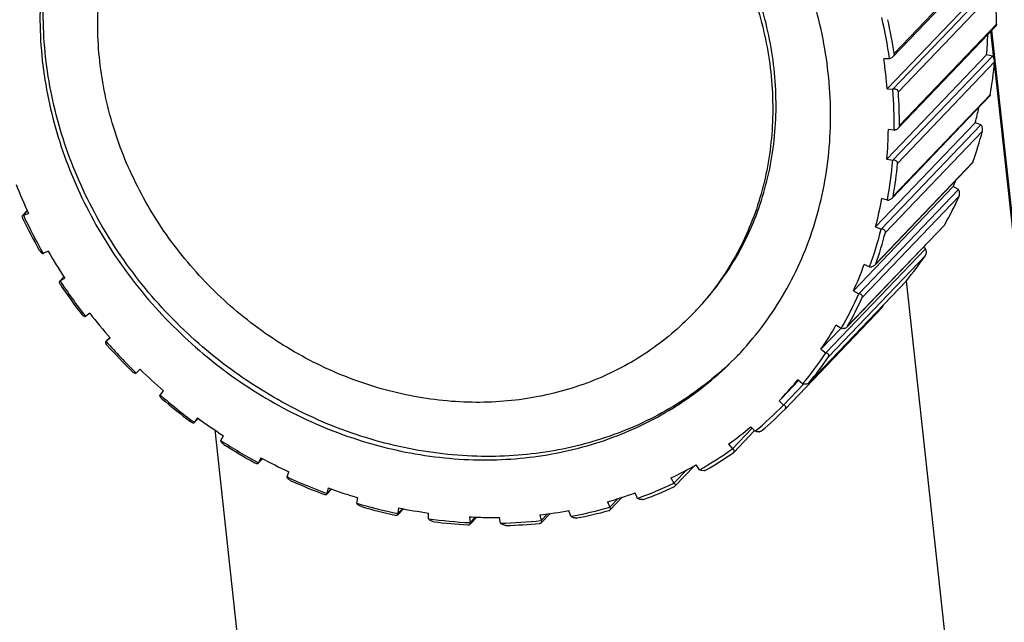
# Model space of a CAD drawing. Header units: millimetres. Extents: x 26 to 553, y 35 to 400.
# Tile 29 of 43: x 433 to 453, y 277 to 289. Entities that reach past the tile are written whole.
import ezdxf

# ---------------------------------------------------------------- set-up
doc = ezdxf.new("R2010")
doc.units = ezdxf.units.MM
doc.header["$LTSCALE"] = 32.67
doc.layers.add('20_ALL_FEATURES', color=7, linetype='CONTINUOUS')

msp = doc.modelspace()

# ---------------------------------------------------------------- linework, layer by layer
at = {"layer": '20_ALL_FEATURES', "color": 7}
for p, q in [((452.3526, 290.2475), (450.4322, 288.2391)), ((450.4579, 288.3055), (452.3607, 290.2954)), ((452.2753, 289.6546), (450.3204, 287.6101)), ((450.4335, 287.6045), (452.3884, 289.649)), ((452.4432, 289.5423), (450.5404, 287.5524)), ((450.5609, 286.8912), (452.4637, 288.8812)), ((452.4518, 288.842), (450.5371, 286.8395)), ((452.4145, 288.2118), (452.3564, 288.7422)), ((454.2178, 271.9432), (452.3755, 288.7621)), ((450.3682, 288.2011), (450.2559, 288.1992)), ((452.2715, 288.2791), (450.3166, 286.2347)), ((450.4296, 286.2116), (452.3845, 288.256)), ((452.4274, 288.1392), (450.5246, 286.1492)), ((452.3846, 288.256), (452.2715, 288.2791)), ((454.1007, 272.8187), (452.4251, 288.1153)), ((450.3204, 287.6101), (450.4335, 287.6045)), ((452.33, 287.4659), (450.4199, 285.4684)), ((450.4403, 285.5061), (452.3431, 287.496)), ((452.0495, 286.9483), (450.0946, 284.9039)), ((452.1598, 286.9082), (452.0495, 286.9483)), ((450.2049, 284.8638), (452.1598, 286.9082)), ((452.1889, 286.7834), (450.2861, 284.7935)), ((450.4584, 286.7993), (450.3449, 286.815)), ((450.0993, 284.1841), (452.002, 286.1741)), ((450.3166, 286.2347), (450.4296, 286.2116)), ((451.9899, 286.1531), (450.0853, 284.1613)), ((451.615, 285.6949), (449.66, 283.6505)), ((449.7647, 283.5944), (451.7196, 285.6388)), ((451.7197, 285.6388), (451.615, 285.6949)), ((451.7337, 285.5085), (449.8309, 283.5186)), ((450.327, 285.4282), (450.2152, 285.4612)), ((433.4575, 285.2248), (433.3667, 285.1298)), ((433.4605, 285.2184), (433.3805, 285.1347)), ((433.3805, 285.1347), (433.4823, 285.1714)), ((451.4402, 284.936), (449.5361, 282.9447)), ((449.5461, 282.958), (451.4489, 284.9479)), ((450.0946, 284.9039), (450.2049, 284.8638)), ((433.8686, 284.4287), (433.7718, 284.3826)), ((449.1201, 282.4346), (451.075, 284.479)), ((451.075, 284.479), (451.0328, 284.5099)), ((451.073, 284.3457), (449.1702, 282.3558)), ((449.9773, 284.1216), (449.8699, 284.1711)), ((434.175, 283.9279), (434.0933, 283.8424)), ((434.1765, 283.9258), (434.1008, 283.8466)), ((434.1008, 283.8466), (434.1935, 283.8996)), ((451.9949, 272.0136), (450.6984, 283.8492)), ((450.6942, 283.8443), (448.7913, 281.8543)), ((448.7944, 281.8578), (450.6972, 283.8478)), ((449.66, 283.6505), (449.7647, 283.5944)), ((450.224, 283.3246), (448.3212, 281.3347)), ((434.6852, 283.212), (434.5988, 283.1502)), ((449.4142, 282.9139), (449.0235, 282.5053)), ((449.4178, 282.9116), (449.3175, 282.9763)), ((435.0755, 282.7391), (434.9998, 282.6599)), ((435.0758, 282.7388), (435.0022, 282.6619)), ((435.0022, 282.6619), (435.0836, 282.7298)), ((449.0235, 282.5053), (449.1201, 282.4346)), ((435.6686, 282.1142), (435.5947, 282.0385)), ((448.5834, 281.8962), (448.2527, 281.5504)), ((448.2868, 281.413), (448.6801, 281.8243)), ((448.6623, 281.8281), (448.5715, 281.9065)), ((436.0627, 281.6099), (436.1307, 281.691)), ((448.2007, 281.4966), (448.2868, 281.413)), ((436.8097, 281.1516), (436.7324, 281.0708)), ((436.7946, 281.1626), (436.735, 281.0747)), ((436.735, 281.0747), (436.809, 281.1521)), ((448.3203, 281.3338), (448.3212, 281.3347)), ((447.2854, 280.5548), (447.6739, 280.9611)), ((447.7295, 280.8977), (447.6505, 280.9878)), ((437.1342, 280.9239), (438.0857, 272.2376)), ((437.256, 280.7163), (437.309, 280.8087)), ((447.7179, 280.9109), (447.311, 280.4854)), ((447.2119, 280.6492), (447.2854, 280.5548)), ((438.0354, 280.3805), (437.9917, 280.2826)), ((438.0717, 280.3611), (437.9875, 280.2731)), ((437.9917, 280.2826), (438.0684, 280.3629)), ((446.5437, 280.2241), (446.1596, 279.8225)), ((446.6423, 280.1433), (446.5769, 280.2429)), ((438.5528, 280.0032), (438.5894, 280.1046)), ((446.1405, 279.881), (446.3858, 280.1375)), ((446.0815, 279.9839), (446.1405, 279.881)), ((439.424, 279.7642), (439.3296, 279.6655)), ((439.3605, 279.7871), (439.3337, 279.6817)), ((439.3337, 279.6817), (439.4155, 279.7673)), ((445.1274, 279.6049), (444.8911, 279.3578)), ((445.4274, 279.5836), (445.3774, 279.6902)), ((439.9211, 279.4882), (439.9405, 279.5961)), ((444.8372, 279.5172), (444.8803, 279.4083)), ((444.8803, 279.4083), (445.0426, 279.578)), ((440.8353, 279.3777), (440.7255, 279.2629)), ((440.7372, 279.3972), (440.728, 279.2867)), ((440.728, 279.2867), (440.8182, 279.381)), ((441.3274, 279.1839), (441.329, 279.2956)), ((442.1318, 279.2202), (442.1404, 279.1075)), ((442.1404, 279.1075), (442.2435, 279.2154)), ((443.5097, 279.2605), (443.5359, 279.1483)), ((443.5359, 279.1483), (443.6603, 279.2785)), ((443.7111, 279.2851), (443.5409, 279.1071)), ((444.1148, 279.2322), (444.0813, 279.3433)), ((442.2739, 279.2143), (442.1409, 279.0752)), ((442.7368, 279.0979), (442.7207, 279.2107))]:
    msp.add_line(p, q, dxfattribs=at)
for centre, radius, start, end in [((443.5466, 288.9365), 8.9172, 359.64425, 3.89512), ((441.0432, 286.8661), 9.4201, 8.14769, 13.14527), ((441.0703, 286.8839), 9.4946, 8.61119, 12.68176), ((443.8491, 288.9815), 8.4516, 355.233, 357.94348), ((441.3142, 286.9216), 9.0325, 4.37137, 8.13116), ((444.0512, 288.9092), 8.4115, 350.32778, 354.74723), ((441.5706, 286.9277), 8.8887, 359.17238, 4.367), ((441.6024, 286.9453), 8.9586, 359.65408, 3.88529), ((444.3136, 288.9135), 7.9816, 345.74665, 347.93537), ((441.8317, 286.9407), 8.5142, 355.24328, 359.15415), ((450.4338, 286.9452), 0.148, 279.54996, 284.35913), ((444.4691, 288.8171), 7.9832, 340.6657, 345.24136), ((442.0758, 286.9074), 8.3828, 349.83657, 355.23844), ((442.1114, 286.9242), 8.4488, 350.33753, 354.73748), ((444.6662, 288.7979), 7.6101, 335.93678, 336.93394), ((442.5511, 289.4244), 10.0166, 201.61519, 205.12514), ((442.2959, 286.8835), 8.0461, 345.75695, 349.81839), ((444.7595, 288.6996), 7.6696, 330.71441, 335.41305), ((442.7832, 289.5688), 10.4324, 205.57085, 209.39464), ((442.749, 289.5302), 10.3484, 205.13501, 209.83047), ((442.4996, 286.8203), 7.9498, 340.15497, 345.7521), ((442.5379, 286.8359), 8.0129, 340.6742, 345.23287), ((442.8731, 289.5923), 10.38, 209.83198, 213.26005), ((444.9063, 288.609), 7.4969, 320.57306, 325.34241), ((442.6556, 286.7771), 7.6706, 335.94547, 340.139), ((443.0029, 289.6866), 10.6467, 213.26576, 217.87415), ((443.0405, 289.7268), 10.7346, 213.69376, 217.44615), ((450.6499, 283.8866), 0.0612, 316.32179, 320.60236), ((442.7995, 286.704), 7.6279, 330.18627, 335.94119), ((442.8391, 286.7186), 7.6893, 330.72043, 335.40703), ((442.5829, 286.972), 5.4447, 316.28227, 317.2744), ((443.0533, 289.7203), 10.6011, 217.87452, 221.25536), ((442.8804, 286.6666), 7.4198, 325.88643, 330.1748), ((435.0097, 282.6504), 0.0138, 123.09646, 136.22497), ((443.1106, 289.7745), 10.7859, 221.2567, 225.82654), ((443.1505, 289.8162), 10.8764, 221.68139, 225.40185), ((442.8414, 286.8553), 6.3772, 315.43521, 315.85314), ((442.9574, 286.6096), 7.4438, 320.03213, 325.88335), ((442.9971, 286.6239), 7.505, 320.57561, 325.33986), ((443.0953, 289.7583), 10.6578, 225.82619, 229.19539), ((442.9649, 286.6066), 7.3162, 316.28328, 320.02658), ((448.7455, 281.8981), 0.0634, 316.24707, 320.52711), ((443.088, 289.7467), 10.7501, 229.19274, 233.77392), ((442.9689, 286.6029), 7.3107, 315.69577, 316.28234), ((443.1288, 289.7894), 10.8419, 229.61876, 233.34789), ((442.9789, 286.594), 7.4173, 309.82726, 315.69298), ((443.0212, 289.6615), 10.5357, 233.77201, 237.16813), ((443.0184, 286.6084), 7.4787, 310.37223, 315.14801), ((448.2787, 281.3753), 0.0587, 316.26118, 319.59111), ((442.9354, 286.6415), 7.3619, 305.51439, 309.82735), ((442.9735, 289.5748), 10.5434, 237.16073, 241.80275), ((443.014, 289.6174), 10.635, 237.59267, 241.3708), ((442.8822, 289.4197), 10.2567, 241.7998, 245.25786), ((442.9079, 286.6884), 7.5355, 299.70755, 305.51498), ((442.9455, 286.7055), 7.6003, 300.24785, 304.97469), ((442.8298, 286.808), 7.5592, 295.47807, 299.71655), ((442.8192, 289.2562), 10.1892, 245.24645, 249.99651), ((442.8585, 289.2973), 10.2789, 245.68867, 249.55427), ((442.7831, 286.926), 7.8041, 289.80563, 295.48049), ((442.8195, 286.9465), 7.8724, 290.33395, 294.95218), ((442.7302, 289.0417), 9.849, 249.99265, 253.54602), ((442.702, 287.1132), 7.8904, 285.70029, 289.81997), ((442.6786, 288.8157), 9.7266, 253.53117, 258.43159), ((442.7163, 288.8539), 9.813, 253.98758, 257.97519), ((442.6619, 287.2984), 8.196, 280.21073, 285.70411), ((442.6144, 288.564), 9.3571, 258.42707, 262.1043), ((442.5702, 288.1068), 8.8975, 267.17557, 269.07641), ((442.6026, 287.5387), 8.3278, 276.25374, 280.22823), ((442.6976, 287.3232), 8.2687, 280.72237, 285.19246), ((442.5946, 288.3012), 9.2049, 262.08696, 267.17141), ((442.631, 288.3353), 9.2871, 262.56061, 266.69803), ((442.1029, 279.1837), 0.1202, 266.77711, 268.24226), ((442.5687, 287.9957), 8.7864, 269.07439, 270.99123), ((442.5899, 287.7743), 8.6776, 270.96983, 276.25837), ((442.8462, 279.1688), 0.1173, 269.87827, 271.39146), ((442.6256, 287.8038), 8.7551, 271.46223, 275.76569)]:
    msp.add_arc(centre, radius, start, end, dxfattribs=at)
for points, knots in [([(449.1653, 287.9227), (449.1094, 288.4325), (448.8951, 289.454), (448.2936, 290.9108), (447.4318, 292.2577), (446.3428, 293.4435), (445.0675, 294.4237), (443.6543, 295.1612), (442.3978, 295.5521), (441.3784, 295.7176), (440.8681, 295.751), (440.6145, 295.7551)], [0, 0, 0, 0, 0.1220922, 0.2467705, 0.3733362, 0.5008391, 0.6282073, 0.7543865, 0.8784771, 0.9396001, 1, 1, 1, 1]), ([(448.1027, 288.009), (448.055, 288.4442), (447.872, 289.3162), (447.3585, 290.5598), (446.6229, 291.7096), (445.6932, 292.7219), (444.6047, 293.5586), (443.3979, 294.1882), (442.119, 294.5864), (441.2383, 294.6882), (440.8032, 294.6952)], [0, 0, 0, 0, 0.1221092, 0.2468048, 0.3733881, 0.5009087, 0.6282946, 0.7544913, 0.8785992, 1, 1, 1, 1]), ([(440.738, 294.6271), (441.1732, 294.6201), (442.0538, 294.5183), (443.3328, 294.1201), (444.5395, 293.4905), (445.628, 292.6537), (446.5577, 291.6415), (447.2934, 290.4917), (447.8068, 289.2481), (447.9898, 288.376), (448.0375, 287.9409)], [0, 0, 0, 0, 0.1214008, 0.2455086, 0.3717054, 0.4990913, 0.6266119, 0.7531952, 0.8778908, 1, 1, 1, 1]), ([(435.5323, 293.7139), (435.3637, 293.5376), (435.046, 293.1647), (434.6358, 292.5533), (434.2956, 291.8958), (434.029, 291.1989), (433.8386, 290.4699), (433.7264, 289.7163), (433.6933, 288.9458), (433.7241, 288.4293), (433.7524, 288.1709)], [0, 0, 0, 0, 0.1217937, 0.2439403, 0.3667749, 0.4905998, 0.6156699, 0.7421827, 0.870271, 1, 1, 1, 1]), ([(433.8176, 288.2391), (433.7897, 288.4933), (433.759, 289.0016), (433.7897, 289.7599), (433.897, 290.5021), (434.08, 291.2209), (434.337, 291.9091), (434.6654, 292.5597), (435.0619, 293.1662), (435.3694, 293.5375), (435.5328, 293.7134)], [0, 0, 0, 0, 0.1296866, 0.257759, 0.3842787, 0.5093717, 0.6332257, 0.7560837, 0.8782345, 1, 1, 1, 1]), ([(434.8802, 288.1528), (434.856, 288.3733), (434.8297, 288.8142), (434.8579, 289.4719), (434.9538, 290.1153), (435.1163, 290.7376), (435.3439, 291.3325), (435.6343, 291.8938), (435.9844, 292.4157), (436.2556, 292.7341), (436.3996, 292.8846)], [0, 0, 0, 0, 0.1297293, 0.2578173, 0.3843301, 0.5094002, 0.6332251, 0.7560597, 0.8782063, 1, 1, 1, 1]), ([(452.4637, 288.8812), (452.4636, 288.8731), (452.4622, 288.8591), (452.4558, 288.8462), (452.4518, 288.842)], [0, 0, 0, 0, 0.5849167, 1, 1, 1, 1]), ([(450.4579, 288.3055), (450.4597, 288.2936), (450.4552, 288.2682), (450.4407, 288.248), (450.4322, 288.2391)], [0, 0, 0, 0, 0.4942382, 1, 1, 1, 1]), ([(433.7524, 288.1709), (433.8083, 287.6612), (434.0226, 286.6397), (434.6241, 285.1829), (435.4859, 283.836), (436.5749, 282.6502), (437.8502, 281.67), (439.2634, 280.9325), (440.5199, 280.5416), (441.5393, 280.3761), (442.0496, 280.3426), (442.3032, 280.3386)], [0, 0, 0, 0, 0.1220922, 0.2467705, 0.3733362, 0.5008391, 0.6282073, 0.7543865, 0.8784771, 0.9396001, 1, 1, 1, 1]), ([(442.3684, 280.4067), (442.1147, 280.4108), (441.6045, 280.4442), (440.585, 280.6097), (439.3285, 281.0007), (437.9153, 281.7381), (436.6401, 282.7184), (435.551, 283.9041), (434.6893, 285.251), (434.0878, 286.7078), (433.8734, 287.7294), (433.8176, 288.2391)], [0, 0, 0, 0, 0.0603999, 0.1215229, 0.2456135, 0.3717927, 0.4991609, 0.6266637, 0.7532295, 0.8779077, 1, 1, 1, 1]), ([(442.1796, 281.4666), (441.7445, 281.4736), (440.8639, 281.5754), (439.5849, 281.9736), (438.3782, 282.6032), (437.2896, 283.44), (436.36, 284.4522), (435.6243, 285.602), (435.1108, 286.8456), (434.9279, 287.7176), (434.8802, 288.1528)], [0, 0, 0, 0, 0.1214008, 0.2455086, 0.3717054, 0.4990913, 0.6266119, 0.7531952, 0.8778908, 1, 1, 1, 1]), ([(450.4322, 288.2391), (450.4277, 288.2344), (450.4091, 288.2178), (450.386, 288.2062), (450.3682, 288.2011)], [0, 0, 0, 0, 0.2569585, 1, 1, 1, 1]), ([(452.4274, 288.1392), (452.4285, 288.1516), (452.4266, 288.1763), (452.4166, 288.2094), (452.4026, 288.2363), (452.3907, 288.2506), (452.3845, 288.256)], [0, 0, 0, 0, 0.2925477, 0.5710923, 0.8072539, 1, 1, 1, 1]), ([(448.0375, 287.9409), (448.0612, 287.7245), (448.0874, 287.2918), (448.0616, 286.6463), (447.9707, 286.0143), (447.8155, 285.4022), (447.5976, 284.8161), (447.3189, 284.2617), (446.9824, 283.7447), (446.7214, 283.4279), (446.5827, 283.2778)], [0, 0, 0, 0, 0.1296795, 0.2577487, 0.3842694, 0.5093662, 0.6332252, 0.7560873, 0.878239, 1, 1, 1, 1]), ([(446.5833, 283.2773), (446.7272, 283.4278), (446.9984, 283.7461), (447.3486, 284.268), (447.639, 284.8293), (447.8666, 285.4242), (448.0291, 286.0465), (448.1249, 286.6899), (448.1531, 287.3476), (448.1268, 287.7885), (448.1027, 288.009)], [0, 0, 0, 0, 0.1217937, 0.2439402, 0.3667749, 0.4905998, 0.6156699, 0.7421826, 0.8702707, 1, 1, 1, 1]), ([(447.3854, 282.3798), (447.554, 282.5561), (447.8717, 282.929), (448.2819, 283.5404), (448.6221, 284.1979), (448.8887, 284.8948), (449.0791, 285.6238), (449.1913, 286.3774), (449.2243, 287.1479), (449.1936, 287.6644), (449.1653, 287.9227)], [0, 0, 0, 0, 0.1217937, 0.2439403, 0.3667749, 0.4905998, 0.6156699, 0.7421827, 0.870271, 1, 1, 1, 1]), ([(450.5404, 287.5524), (450.5401, 287.5582), (450.5374, 287.5695), (450.5253, 287.5886), (450.5009, 287.6039), (450.4674, 287.6096), (450.4447, 287.6071), (450.4335, 287.6045)], [0, 0, 0, 0, 0.1298956, 0.2543376, 0.4962771, 0.7435902, 1, 1, 1, 1]), ([(452.3431, 287.496), (452.3417, 287.4878), (452.3385, 287.4769), (452.3319, 287.4679), (452.33, 287.4659)], [0, 0, 0, 0, 0.7492287, 1, 1, 1, 1]), ([(450.5371, 286.8395), (450.5325, 286.8348), (450.5131, 286.8178), (450.489, 286.8066), (450.4705, 286.8019)], [0, 0, 0, 0, 0.2579095, 1, 1, 1, 1]), ([(450.5609, 286.8912), (450.5608, 286.8818), (450.5555, 286.8624), (450.5439, 286.8466), (450.5371, 286.8395)], [0, 0, 0, 0, 0.4909847, 1, 1, 1, 1]), ([(452.1889, 286.7834), (452.1921, 286.7954), (452.1936, 286.8204), (452.1876, 286.8552), (452.1763, 286.8849), (452.1656, 286.9015), (452.1598, 286.9082)], [0, 0, 0, 0, 0.2815753, 0.5571605, 0.7975955, 1, 1, 1, 1]), ([(450.5246, 286.1492), (450.5251, 286.1549), (450.5243, 286.1661), (450.5156, 286.186), (450.4943, 286.2037), (450.4629, 286.2128), (450.4408, 286.2128), (450.4296, 286.2116)], [0, 0, 0, 0, 0.1310751, 0.2548981, 0.4940682, 0.7408252, 1, 1, 1, 1]), ([(452.002, 286.1741), (452.0013, 286.1719), (451.9983, 286.1644), (451.994, 286.1574), (451.9899, 286.1531)], [0, 0, 0, 0, 0.2792613, 1, 1, 1, 1]), ([(451.7337, 285.5085), (451.7388, 285.5197), (451.744, 285.5444), (451.7423, 285.5802), (451.7341, 285.6122), (451.725, 285.6309), (451.7196, 285.6388)], [0, 0, 0, 0, 0.272309, 0.5449898, 0.7889526, 1, 1, 1, 1]), ([(450.327, 285.4282), (450.3293, 285.4283), (450.3387, 285.4291), (450.3481, 285.4307), (450.355, 285.4325)], [0, 0, 0, 0, 0.2459975, 1, 1, 1, 1]), ([(450.4199, 285.4684), (450.4154, 285.4637), (450.3965, 285.4474), (450.3729, 285.4369), (450.355, 285.4325)], [0, 0, 0, 0, 0.2573296, 1, 1, 1, 1]), ([(450.4403, 285.5061), (450.4397, 285.5026), (450.4359, 285.4887), (450.4274, 285.4763), (450.4199, 285.4684)], [0, 0, 0, 0, 0.2413893, 1, 1, 1, 1]), ([(433.3726, 285.0659), (433.3691, 285.0733), (433.3637, 285.087), (433.3594, 285.1083), (433.3614, 285.1243), (433.3667, 285.1298)], [0, 0, 0, 0, 0.3674931, 0.6534438, 1, 1, 1, 1]), ([(433.3667, 285.1298), (433.3683, 285.1316), (433.3728, 285.1344), (433.3779, 285.1349), (433.3805, 285.1347)], [0, 0, 0, 0, 0.4838906, 1, 1, 1, 1]), ([(450.2861, 284.7935), (450.2875, 284.7988), (450.2886, 284.8097), (450.2835, 284.8298), (450.2657, 284.8494), (450.2368, 284.8614), (450.2157, 284.8638), (450.2049, 284.8638)], [0, 0, 0, 0, 0.1331428, 0.2566755, 0.4925914, 0.7381775, 1, 1, 1, 1]), ([(451.4489, 284.9479), (451.4482, 284.9468), (451.4457, 284.9425), (451.4427, 284.9386), (451.4402, 284.936)], [0, 0, 0, 0, 0.2647096, 1, 1, 1, 1]), ([(433.6938, 284.4483), (433.7019, 284.434), (433.7191, 284.4111), (433.7413, 284.3928), (433.7519, 284.3875)], [0, 0, 0, 0, 0.5830476, 1, 1, 1, 1]), ([(451.073, 284.3457), (451.08, 284.3558), (451.0887, 284.3796), (451.0915, 284.4158), (451.0869, 284.4496), (451.0796, 284.4701), (451.075, 284.479)], [0, 0, 0, 0, 0.2647437, 0.5346014, 0.7813668, 1, 1, 1, 1]), ([(433.7519, 284.3875), (433.7537, 284.3866), (433.7599, 284.3838), (433.7669, 284.3821), (433.7718, 284.3826)], [0, 0, 0, 0, 0.2956631, 1, 1, 1, 1]), ([(449.9773, 284.1216), (449.9808, 284.1214), (449.9953, 284.1211), (450.0099, 284.123), (450.0206, 284.1256)], [0, 0, 0, 0, 0.2424197, 1, 1, 1, 1]), ([(450.0834, 284.1594), (450.0792, 284.1549), (450.0609, 284.1393), (450.038, 284.1297), (450.0206, 284.1256)], [0, 0, 0, 0, 0.2550578, 1, 1, 1, 1]), ([(450.0993, 284.1841), (450.0985, 284.1819), (450.0946, 284.1728), (450.0886, 284.1648), (450.0834, 284.1594)], [0, 0, 0, 0, 0.2406973, 1, 1, 1, 1]), ([(434.1092, 283.7718), (434.1039, 283.7797), (434.0972, 283.7916), (434.0912, 283.8075), (434.0875, 283.8223), (434.0875, 283.8364), (434.0933, 283.8424)], [0, 0, 0, 0, 0.3804535, 0.5377915, 0.670133, 1, 1, 1, 1]), ([(434.0933, 283.8424), (434.0947, 283.844), (434.0973, 283.8456), (434.1, 283.8464), (434.1008, 283.8466)], [0, 0, 0, 0, 0.7407915, 1, 1, 1, 1]), ([(449.8309, 283.5186), (449.8332, 283.5235), (449.8361, 283.5335), (449.835, 283.5487), (449.8292, 283.5618), (449.8168, 283.5763), (449.7948, 283.5888), (449.7751, 283.5932), (449.7647, 283.5944)], [0, 0, 0, 0, 0.1361282, 0.2596757, 0.3769322, 0.4937386, 0.736639, 1, 1, 1, 1]), ([(450.224, 283.3246), (450.2272, 283.3281), (450.2393, 283.3438), (450.2457, 283.3633), (450.2483, 283.3781)], [0, 0, 0, 0, 0.2388956, 1, 1, 1, 1]), ([(434.5181, 283.2), (434.5265, 283.189), (434.5432, 283.1713), (434.5634, 283.1575), (434.5728, 283.1533)], [0, 0, 0, 0, 0.5755761, 1, 1, 1, 1]), ([(434.5728, 283.1533), (434.5775, 283.1512), (434.586, 283.1483), (434.5953, 283.1488), (434.5988, 283.1502)], [0, 0, 0, 0, 0.5815395, 1, 1, 1, 1]), ([(446.5181, 283.2091), (446.3828, 283.0676), (446.0964, 282.7987), (445.625, 282.4433), (445.1159, 282.1387), (444.5737, 281.8877), (444.0035, 281.6925), (443.4103, 281.5549), (442.7997, 281.4761), (442.3869, 281.4633), (442.1796, 281.4666)], [0, 0, 0, 0, 0.1221094, 0.2445317, 0.3675661, 0.4914856, 0.6165258, 0.7428761, 0.8706733, 1, 1, 1, 1]), ([(449.4756, 282.9134), (449.4706, 282.9123), (449.4515, 282.909), (449.4319, 282.9092), (449.4178, 282.9116)], [0, 0, 0, 0, 0.2630647, 1, 1, 1, 1]), ([(449.4756, 282.9134), (449.4811, 282.9146), (449.5031, 282.9207), (449.5242, 282.9322), (449.5361, 282.9447)], [0, 0, 0, 0, 0.2472512, 1, 1, 1, 1]), ([(449.5361, 282.9447), (449.5371, 282.9457), (449.5408, 282.9498), (449.5441, 282.9544), (449.5461, 282.958)], [0, 0, 0, 0, 0.2575251, 1, 1, 1, 1]), ([(435.0274, 282.5836), (435.02, 282.5918), (435.0106, 282.6043), (435.0015, 282.6217), (434.9954, 282.6373), (434.9936, 282.6534), (434.9998, 282.6599)], [0, 0, 0, 0, 0.3897961, 0.5495632, 0.6822732, 1, 1, 1, 1]), ([(442.3032, 280.3386), (442.546, 280.3346), (443.0295, 280.3497), (443.7449, 280.442), (444.4397, 280.6032), (445.1077, 280.8318), (445.7428, 281.1259), (446.3392, 281.4827), (446.8914, 281.899), (447.2269, 282.214), (447.3854, 282.3798)], [0, 0, 0, 0, 0.1293264, 0.2571239, 0.3834742, 0.5085144, 0.6324339, 0.7554683, 0.8778906, 1, 1, 1, 1]), ([(447.3849, 282.3803), (447.2267, 282.2197), (446.8926, 281.9146), (446.3448, 281.5117), (445.7549, 281.1667), (445.128, 280.8826), (444.4697, 280.6618), (443.7858, 280.5063), (443.0824, 280.4172), (442.6071, 280.4029), (442.3684, 280.4067)], [0, 0, 0, 0, 0.1220819, 0.2445074, 0.3675633, 0.4915103, 0.6165725, 0.7429303, 0.8707136, 1, 1, 1, 1]), ([(449.1702, 282.3558), (449.1732, 282.3602), (449.1778, 282.3692), (449.1796, 282.3837), (449.1763, 282.3969), (449.1669, 282.412), (449.1478, 282.4263), (449.1297, 282.4324), (449.1201, 282.4346)], [0, 0, 0, 0, 0.1410081, 0.2657904, 0.3816545, 0.4960967, 0.7355174, 1, 1, 1, 1]), ([(435.5138, 282.0717), (435.5219, 282.0637), (435.5375, 282.0508), (435.5553, 282.0409), (435.5635, 282.0378)], [0, 0, 0, 0, 0.5656877, 1, 1, 1, 1]), ([(435.5947, 282.0385), (435.5933, 282.0371), (435.5882, 282.0341), (435.5769, 282.0335), (435.5683, 282.036), (435.5635, 282.0378)], [0, 0, 0, 0, 0.1844219, 0.5239032, 1, 1, 1, 1]), ([(448.7334, 281.8257), (448.7271, 281.8245), (448.7035, 281.8213), (448.6791, 281.8233), (448.6623, 281.8281)], [0, 0, 0, 0, 0.2689957, 1, 1, 1, 1]), ([(448.7334, 281.8257), (448.7442, 281.8278), (448.7651, 281.8343), (448.7838, 281.8465), (448.7913, 281.8543)], [0, 0, 0, 0, 0.5061704, 1, 1, 1, 1]), ([(436.1046, 281.5306), (436.0954, 281.5384), (436.0804, 281.5537), (436.0667, 281.5744), (436.0611, 281.5889), (436.0591, 281.599), (436.0603, 281.6065), (436.0627, 281.6099)], [0, 0, 0, 0, 0.3824256, 0.6729263, 0.7812605, 0.869038, 1, 1, 1, 1]), ([(448.3234, 281.3372), (448.3266, 281.3409), (448.3316, 281.3487), (448.3348, 281.3615), (448.3333, 281.3736), (448.3266, 281.388), (448.3109, 281.4028), (448.2953, 281.4101), (448.2868, 281.413)], [0, 0, 0, 0, 0.1433443, 0.2681187, 0.3827447, 0.4955757, 0.7331782, 1, 1, 1, 1]), ([(436.6566, 281.0912), (436.6639, 281.0858), (436.6776, 281.077), (436.6926, 281.0705), (436.6995, 281.0683)], [0, 0, 0, 0, 0.5538054, 1, 1, 1, 1]), ([(436.6995, 281.0683), (436.7032, 281.0672), (436.7138, 281.0646), (436.7273, 281.0655), (436.7324, 281.0708)], [0, 0, 0, 0, 0.3476331, 1, 1, 1, 1]), ([(447.8123, 280.8894), (447.7975, 280.8869), (447.7692, 280.8862), (447.7416, 280.8927), (447.7295, 280.8977)], [0, 0, 0, 0, 0.5338189, 1, 1, 1, 1]), ([(447.8123, 280.8894), (447.8169, 280.8902), (447.8348, 280.8941), (447.8523, 280.9019), (447.8628, 280.9107)], [0, 0, 0, 0, 0.2567056, 1, 1, 1, 1]), ([(437.3143, 280.6387), (437.3039, 280.6453), (437.2864, 280.6589), (437.267, 280.6808), (437.2565, 280.6996), (437.2548, 280.7117), (437.256, 280.7163)], [0, 0, 0, 0, 0.3652118, 0.6558367, 0.860691, 1, 1, 1, 1]), ([(447.311, 280.4854), (447.3139, 280.4885), (447.3187, 280.4949), (447.3223, 280.5057), (447.3221, 280.5162), (447.3176, 280.5292), (447.3054, 280.5435), (447.2925, 280.5513), (447.2854, 280.5548)], [0, 0, 0, 0, 0.1431628, 0.2669494, 0.3805835, 0.492552, 0.7298573, 1, 1, 1, 1]), ([(447.3021, 280.4778), (447.3029, 280.4784), (447.3061, 280.4807), (447.309, 280.4834), (447.311, 280.4854)], [0, 0, 0, 0, 0.260875, 1, 1, 1, 1]), ([(437.9183, 280.2826), (437.9214, 280.281), (437.9325, 280.2753), (437.9442, 280.2709), (437.953, 280.2689)], [0, 0, 0, 0, 0.2780652, 1, 1, 1, 1]), ([(437.953, 280.2689), (437.957, 280.2679), (437.9643, 280.2667), (437.9762, 280.2668), (437.9843, 280.2698), (437.9875, 280.2731)], [0, 0, 0, 0, 0.3437269, 0.6148707, 1, 1, 1, 1]), ([(437.9875, 280.2731), (437.9893, 280.275), (437.991, 280.2782), (437.9916, 280.2817), (437.9917, 280.2826)], [0, 0, 0, 0, 0.7376048, 1, 1, 1, 1]), ([(438.6267, 279.9299), (438.6154, 279.935), (438.5955, 279.9466), (438.5723, 279.9666), (438.5578, 279.9852), (438.553, 279.9978), (438.5528, 280.0032)], [0, 0, 0, 0, 0.3473683, 0.6362729, 0.8495439, 1, 1, 1, 1]), ([(446.7349, 280.1275), (446.7178, 280.1251), (446.6855, 280.1262), (446.6549, 280.1363), (446.6423, 280.1433)], [0, 0, 0, 0, 0.5443924, 1, 1, 1, 1]), ([(446.7349, 280.1275), (446.7384, 280.1279), (446.7519, 280.1303), (446.7652, 280.1349), (446.7741, 280.14)], [0, 0, 0, 0, 0.2581591, 1, 1, 1, 1]), ([(446.1582, 279.821), (446.1625, 279.8255), (446.1689, 279.8363), (446.1666, 279.8546), (446.156, 279.8696), (446.1461, 279.8774), (446.1405, 279.881)], [0, 0, 0, 0, 0.2583415, 0.4826439, 0.7235407, 1, 1, 1, 1]), ([(446.1406, 279.8089), (446.1424, 279.8097), (446.1487, 279.813), (446.1546, 279.8173), (446.1582, 279.821)], [0, 0, 0, 0, 0.2744196, 1, 1, 1, 1]), ([(439.2678, 279.6659), (439.27, 279.6651), (439.2782, 279.6622), (439.2867, 279.6601), (439.2929, 279.6591)], [0, 0, 0, 0, 0.2687335, 1, 1, 1, 1]), ([(439.2929, 279.6591), (439.2972, 279.6584), (439.3051, 279.6576), (439.3178, 279.6585), (439.3262, 279.6619), (439.3296, 279.6655)], [0, 0, 0, 0, 0.3414692, 0.6135924, 1, 1, 1, 1]), ([(439.3296, 279.6655), (439.3315, 279.6675), (439.3344, 279.6728), (439.3342, 279.6788), (439.3337, 279.6817)], [0, 0, 0, 0, 0.4812138, 1, 1, 1, 1]), ([(440.0095, 279.4216), (439.9974, 279.4251), (439.9757, 279.4342), (439.9489, 279.4517), (439.9306, 279.4695), (439.9229, 279.4823), (439.9211, 279.4882)], [0, 0, 0, 0, 0.3304411, 0.6168452, 0.8375276, 1, 1, 1, 1]), ([(444.8911, 279.3578), (444.8945, 279.3613), (444.8996, 279.3698), (444.8989, 279.3844), (444.8918, 279.3975), (444.8845, 279.4048), (444.8803, 279.4083)], [0, 0, 0, 0, 0.2517992, 0.4769313, 0.7199756, 1, 1, 1, 1]), ([(445.5278, 279.5587), (445.5085, 279.5568), (445.4729, 279.5604), (445.4399, 279.5744), (445.4274, 279.5836)], [0, 0, 0, 0, 0.5561962, 1, 1, 1, 1]), ([(445.5278, 279.5587), (445.5302, 279.5589), (445.5395, 279.5601), (445.5486, 279.5623), (445.5551, 279.5647)], [0, 0, 0, 0, 0.2583026, 1, 1, 1, 1]), ([(440.672, 279.2562), (440.6732, 279.256), (440.678, 279.255), (440.6828, 279.2543), (440.6864, 279.254)], [0, 0, 0, 0, 0.2598042, 1, 1, 1, 1]), ([(440.6864, 279.254), (440.6947, 279.2532), (440.7085, 279.2532), (440.7218, 279.259), (440.7255, 279.2629)], [0, 0, 0, 0, 0.6077461, 1, 1, 1, 1]), ([(440.7255, 279.2629), (440.7269, 279.2644), (440.7293, 279.2678), (440.7313, 279.2761), (440.7297, 279.2827), (440.728, 279.2867)], [0, 0, 0, 0, 0.2429008, 0.4776114, 1, 1, 1, 1]), ([(444.2208, 279.1971), (444.2095, 279.1965), (444.1877, 279.1981), (444.158, 279.206), (444.1336, 279.2173), (444.1202, 279.227), (444.1148, 279.2322)], [0, 0, 0, 0, 0.2967283, 0.5689679, 0.8033424, 1, 1, 1, 1]), ([(444.8645, 279.3435), (444.8673, 279.3442), (444.8769, 279.3473), (444.8861, 279.3526), (444.8911, 279.3578)], [0, 0, 0, 0, 0.291029, 1, 1, 1, 1]), ([(441.4286, 279.1264), (441.4161, 279.1281), (441.3928, 279.1343), (441.3631, 279.1489), (441.3411, 279.1653), (441.3306, 279.1778), (441.3274, 279.1839)], [0, 0, 0, 0, 0.3149601, 0.5985236, 0.8256767, 1, 1, 1, 1]), ([(442.0992, 279.0635), (442.108, 279.0633), (442.1229, 279.0642), (442.1368, 279.0709), (442.1409, 279.0752)], [0, 0, 0, 0, 0.5985028, 1, 1, 1, 1]), ([(442.1409, 279.0752), (442.1429, 279.0773), (442.146, 279.082), (442.1471, 279.0906), (442.1451, 279.0993), (442.1421, 279.1048), (442.1404, 279.1075)], [0, 0, 0, 0, 0.243034, 0.4728015, 0.7192963, 1, 1, 1, 1]), ([(442.8459, 279.0515), (442.8336, 279.0515), (442.81, 279.055), (442.7787, 279.0661), (442.7541, 279.0804), (442.7414, 279.0919), (442.7368, 279.0979)], [0, 0, 0, 0, 0.3031755, 0.5823969, 0.8143392, 1, 1, 1, 1]), ([(443.5052, 279.093), (443.5126, 279.0938), (443.5255, 279.0963), (443.5371, 279.1031), (443.5409, 279.1071)], [0, 0, 0, 0, 0.5773656, 1, 1, 1, 1]), ([(443.5409, 279.1071), (443.5435, 279.1098), (443.5476, 279.1163), (443.548, 279.1277), (443.5437, 279.1386), (443.5388, 279.1452), (443.5359, 279.1483)], [0, 0, 0, 0, 0.2464637, 0.4733764, 0.7183243, 1, 1, 1, 1]), ([(444.2208, 279.1971), (444.2221, 279.1971), (444.2272, 279.1975), (444.2322, 279.1981), (444.236, 279.1988)], [0, 0, 0, 0, 0.2563686, 1, 1, 1, 1])]:
    msp.add_open_spline(points, degree=3, knots=knots, dxfattribs=at)
msp.add_open_spline([(436.7324, 281.0708), (436.7335, 281.0719), (436.7344, 281.0733), (436.735, 281.0747)], degree=3, dxfattribs=at)

doc.saveas('drawing.dxf')
